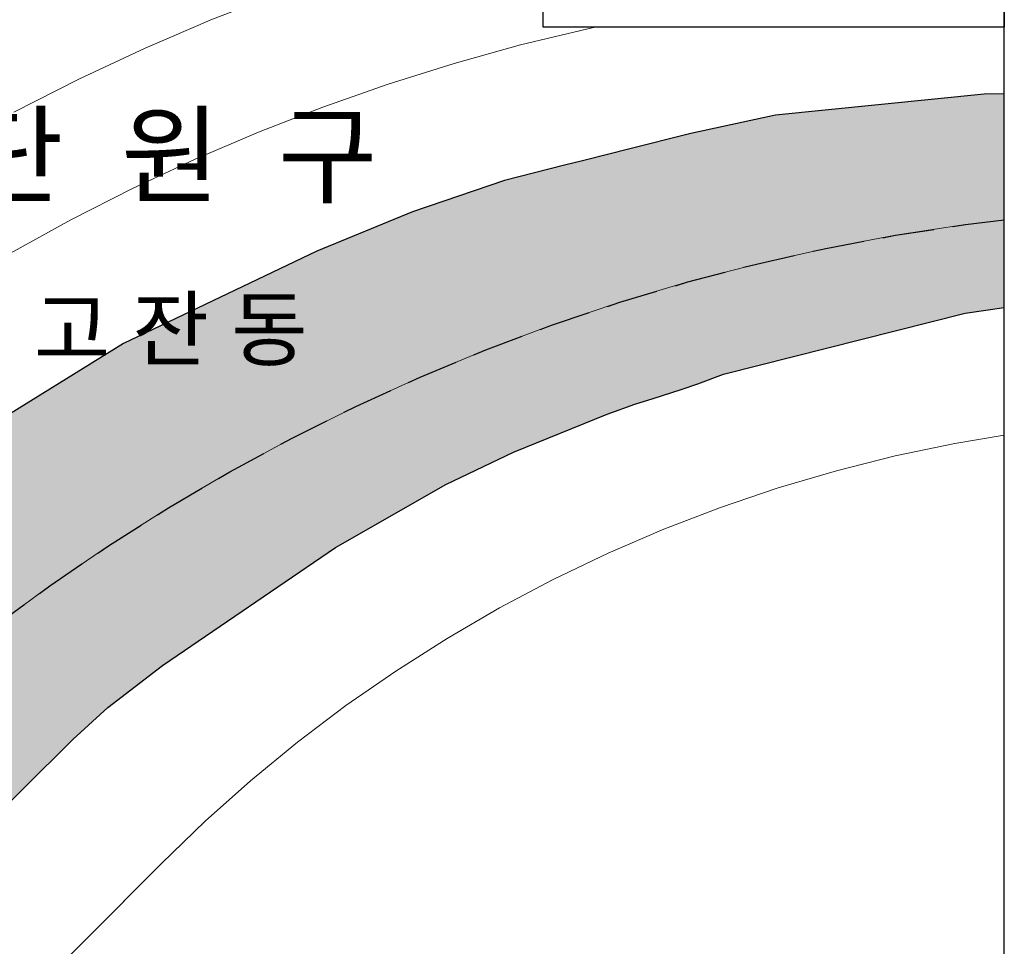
# Model space of a CAD drawing. Header units: metres. Extents: x 183400 to 184400, y 422200 to 427800.
# Tile 5 of 221: x 184138 to 184300, y 422359 to 422511. Entities that reach past the tile are written whole.
import ezdxf
from ezdxf.enums import TextEntityAlignment as Align

# ---------------------------------------------------------------- set-up
doc = ezdxf.new("R2010")
doc.units = ezdxf.units.M
doc.linetypes.add('DASHED2', pattern=[9.525, 6.35, -3.175])
for name, color, linetype in [('도면리-t', 252, 'Continuous'), ('동별경계', 3, 'DASHED2'), ('일람표', 7, 'Continuous'), ('하천', 140, 'Continuous')]:
    doc.layers.add(name, color=color, linetype=linetype)
doc.layers.add('지적', color=252, linetype='Continuous', lineweight=5)
doc.styles.add('돋움', font='Dotum.ttf')

msp = doc.modelspace()

# ---------------------------------------------------------------- hatches: boundary and pattern name
at = {"layer": '하천'}
h = msp.add_hatch(dxfattribs=at)
h.set_pattern_fill('MUDST', color=256, scale=0.25, style=0)
h.paths.add_polyline_path([(184300, 422498.85), (184296.72, 422498.81), (184262.47, 422495.36), (184248.59, 422492.35), (184238.15, 422489.72), (184235.33, 422489.01), (184230.82, 422487.87), (184227.88, 422487.13), (184218.03, 422484.65), (184202.92, 422479.51), (184187.23, 422473.03), (184155.52, 422457.86), (184132.86, 422443.88), (184111.21, 422427.47), (184103.01, 422420.59), (184090.91, 422408.88), (184026.11, 422345.8), (184022.6, 422343.35), (183956.88, 422279.21), (183952.55, 422273.63), (183941.89, 422260.36), (183938.07, 422256.36), (183935.81, 422254.1), (183913.62, 422231.3), (183903.85, 422222.27), (183886.26, 422204.84), (183881.52, 422200), (183954.94, 422200), (183972.33, 422217.55), (183973.65, 422218.89), (184025.76, 422271.35), (184088.51, 422334.29), (184130.52, 422376.37), (184147.28, 422392.98), (184152.95, 422398.14), (184161.93, 422405.05), (184190.27, 422424.42), (184208.37, 422434.74), (184219.51, 422440.06), (184234.84, 422446.27), (184239.38, 422447.91), (184242.4, 422448.88), (184246.98, 422450.32), (184249.7, 422451.29), (184253.91, 422452.83), (184293.57, 422462.87), (184300, 422463.81)])

# ---------------------------------------------------------------- linework, layer by layer
msp.add_lwpolyline([(184130.52, 422376.37), (184147.28, 422392.98), (184152.95, 422398.14), (184161.93, 422405.05), (184190.27, 422424.42), (184208.37, 422434.74), (184219.51, 422440.06), (184234.84, 422446.27), (184239.38, 422447.91), (184242.4, 422448.88), (184246.98, 422450.32), (184249.7, 422451.29), (184253.91, 422452.83), (184293.57, 422462.87), (184300, 422463.81), (184300, 422498.85), (184296.72, 422498.81), (184262.47, 422495.36), (184248.59, 422492.35), (184238.15, 422489.72), (184235.33, 422489.01), (184230.82, 422487.87), (184227.88, 422487.13), (184218.03, 422484.65), (184202.92, 422479.51), (184187.23, 422473.03), (184155.52, 422457.86), (184132.86, 422443.88)])
at = {"layer": '동별경계', "linetype": 'DASHED2'}
msp.add_lwpolyline([(184028.42, 422916.95), (184005.06, 422579.57), (183983.23, 422264.19), (184099.01, 422380.56), (184107.37, 422388.68), (184116, 422396.5), (184124.89, 422404.02), (184134.04, 422411.24), (184143.43, 422418.13), (184153.05, 422424.7), (184162.88, 422430.93), (184172.93, 422436.82), (184183.18, 422442.37), (184193.6, 422447.56), (184204.2, 422452.38), (184214.96, 422456.85), (184225.87, 422460.93), (184236.91, 422464.65), (184248.07, 422467.98), (184259.34, 422470.92), (184270.71, 422473.48), (184282.15, 422475.64), (184293.66, 422477.41), (184300, 422478.17)], dxfattribs=at)
at = {"layer": '일람표'}
for points in [[(183700, 422200), (184300, 422200), (184300, 422600), (183700, 422600)], [(184300, 422509.79), (184224.37, 422509.79), (184224.37, 422600), (184300, 422600)]]:
    msp.add_lwpolyline(points, close=True, dxfattribs=at)
at = {"layer": '지적', "linetype": 'Continuous'}
for points in [[(184137.51, 422495.82), (184148.2, 422501.27), (184159.07, 422506.36), (184170.1, 422511.08), (184173.29, 422512.32), (184175.74, 422547.72), (184048.58, 422556.51)], [(184224.37, 422544.36), (184175.74, 422547.72), (184173.29, 422512.32), (184170.1, 422511.08), (184159.07, 422506.36), (184148.2, 422501.27), (184137.51, 422495.82)], [(184136.97, 422472.68), (184146.89, 422478.16), (184156.98, 422483.3), (184167.25, 422488.11), (184177.67, 422492.57), (184188.23, 422496.68), (184198.92, 422500.44), (184209.73, 422503.83), (184220.65, 422506.87), (184231.66, 422509.54), (184232.89, 422509.79)], [(184232.89, 422509.79), (184231.66, 422509.54), (184220.65, 422506.87), (184209.73, 422503.83), (184198.92, 422500.44), (184188.23, 422496.68), (184177.67, 422492.57), (184167.25, 422488.11), (184156.98, 422483.3), (184146.89, 422478.16), (184136.97, 422472.68)], [(184300, 422478.17), (184293.66, 422477.41), (184282.15, 422475.64), (184270.71, 422473.48), (184259.34, 422470.92), (184248.07, 422467.98), (184236.91, 422464.65), (184225.87, 422460.93), (184214.96, 422456.85), (184204.2, 422452.38), (184193.6, 422447.56), (184183.18, 422442.37), (184172.93, 422436.82), (184162.88, 422430.93), (184153.05, 422424.7), (184143.43, 422418.13), (184134.04, 422411.24), (184124.89, 422404.02), (184116, 422396.5), (184107.37, 422388.68), (184099.01, 422380.56), (183983.23, 422264.19), (183919.36, 422200)], [(184134.04, 422411.24), (184143.43, 422418.13), (184153.05, 422424.7), (184162.88, 422430.93), (184172.93, 422436.82), (184183.18, 422442.37), (184193.6, 422447.56), (184204.2, 422452.38), (184214.96, 422456.85), (184225.87, 422460.93), (184236.91, 422464.65), (184248.07, 422467.98), (184259.34, 422470.92), (184270.71, 422473.48), (184282.15, 422475.64), (184293.66, 422477.41), (184300, 422478.17)], [(183989.64, 422200), (184041.16, 422251.76), (184041.35, 422251.64), (184041.4, 422251.69), (184049.88, 422260.21), (184161.74, 422372.58), (184168.91, 422379.5), (184176.35, 422386.13), (184184.05, 422392.46), (184192, 422398.47), (184200.18, 422404.15), (184208.59, 422409.51), (184217.2, 422414.52), (184226.01, 422419.18), (184234.99, 422423.48), (184244.15, 422427.42), (184253.45, 422431), (184262.89, 422434.19), (184272.45, 422437), (184282.11, 422439.43), (184291.86, 422441.47), (184300, 422442.83)], [(184300, 422442.83), (184291.86, 422441.47), (184282.11, 422439.43), (184272.45, 422437), (184262.89, 422434.19), (184253.45, 422431), (184244.15, 422427.42), (184234.99, 422423.48), (184226.01, 422419.18), (184217.2, 422414.52), (184208.59, 422409.51), (184200.18, 422404.15), (184192, 422398.47), (184184.05, 422392.46), (184176.35, 422386.13), (184168.91, 422379.5), (184161.74, 422372.58), (183989.95, 422200)]]:
    msp.add_lwpolyline(points, dxfattribs=at)

# ---------------------------------------------------------------- texts
at = {"layer": '도면리-t', "style": '돋움'}
for s, height, p in [('단  원  구', 13, (184163.25, 422488.9)), ('고 잔 동', 10, (184163.25, 422460.38))]:
    msp.add_text(s, height=height, dxfattribs=at).set_placement(p, align=Align.MIDDLE)

doc.saveas('drawing.dxf')
